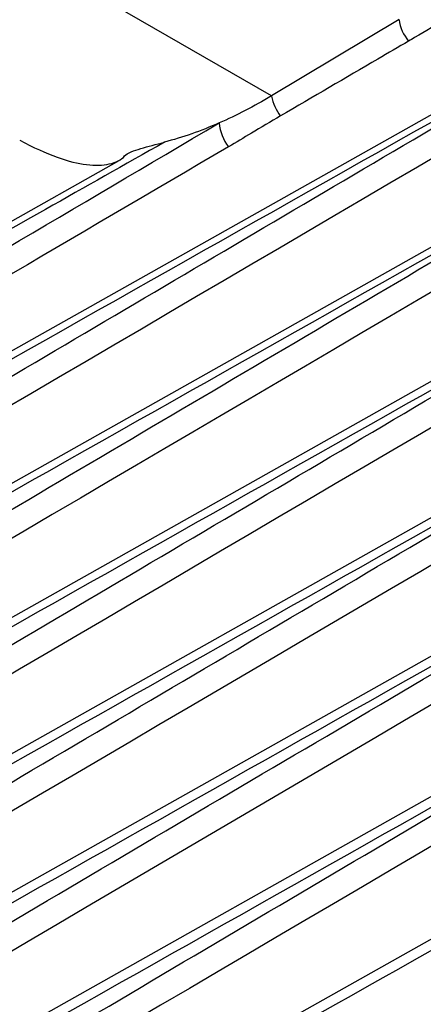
# Model space of a CAD drawing. Header units: millimetres. Extents: x -3.03 to 0.78, y -0.23 to 0.59.
# Tile 129 of 165: x 0.51997 to 0.52221, y 0.34129 to 0.34675. Entities that reach past the tile are written whole.
import ezdxf

# ---------------------------------------------------------------- set-up
doc = ezdxf.new("R2010")
doc.units = ezdxf.units.MM

msp = doc.modelspace()

# ---------------------------------------------------------------- linework, layer by layer
at = {"color": 7, "linetype": 'Continuous', "lineweight": 25}
for p, q in [((0.516051, 0.34273), (0.528708, 0.349857)), ((0.516078, 0.342013), (0.528948, 0.34926)), ((0.516122, 0.341293), (0.529212, 0.348665)), ((0.516184, 0.340573), (0.529435, 0.348035)), ((0.516264, 0.339851), (0.529484, 0.347295)), ((0.521365, 0.346324), (0.519725, 0.347271)), ((0.522072, 0.346747), (0.521365, 0.346324)), ((0.516362, 0.339128), (0.529543, 0.34655)), ((0.516033, 0.343439), (0.520522, 0.345967)), ((0.516937, 0.338662), (0.529613, 0.3458))]:
    msp.add_line(p, q, dxfattribs=at)
for centre, radius, start, end in [((0.522311, 0.346781), 0.0002419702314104, 188.179318, 219.276676), ((0.521607, 0.346367), 0.0002454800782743, 190.110705, 218.835967), ((0.521307, 0.346189), 0.000231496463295, 183.523929, 219.200584)]:
    msp.add_arc(centre, radius, start, end, dxfattribs=at)
msp.add_ellipse((2.639831, 1.528876), major_axis=(2.14181108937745, 1.195953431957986), ratio=0.014532, start_param=3.265147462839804, end_param=3.293165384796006, dxfattribs=at)
for points, knots in [([(0.5286027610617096, 0.3497034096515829), (0.5284548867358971, 0.34961660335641), (0.5283070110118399, 0.3495297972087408), (0.5281591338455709, 0.3494429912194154), (0.5273871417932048, 0.3489898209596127), (0.5266151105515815, 0.3485366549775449), (0.5258430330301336, 0.3480834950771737), (0.5225817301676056, 0.3461693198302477), (0.5193196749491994, 0.3442552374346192), (0.5160558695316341, 0.3423414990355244)], [0.0001912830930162, 0.0001912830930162, 0.0001912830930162, 0.0001912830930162, 0.0008181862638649, 0.0008181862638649, 0.0008181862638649, 0.004090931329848, 0.004090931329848, 0.004090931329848, 0.017915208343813, 0.017915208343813, 0.017915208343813, 0.017915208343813]), ([(0.5288485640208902, 0.3491108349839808), (0.5287006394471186, 0.3490239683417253), (0.5285527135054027, 0.3489371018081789), (0.5284047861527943, 0.3488502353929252), (0.5276276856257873, 0.3483939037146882), (0.5268505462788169, 0.3479375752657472), (0.5260733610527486, 0.3474812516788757), (0.5227489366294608, 0.3455293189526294), (0.5194237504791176, 0.34357746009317), (0.5160967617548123, 0.3416259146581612)], [0.0001965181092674, 0.0001965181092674, 0.0001965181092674, 0.0001965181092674, 0.0008237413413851, 0.0008237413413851, 0.0008237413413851, 0.0041187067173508, 0.0041187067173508, 0.0041187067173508, 0.0182129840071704, 0.0182129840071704, 0.0182129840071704, 0.0182129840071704]), ([(0.5291180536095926, 0.3485203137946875), (0.5289698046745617, 0.3484332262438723), (0.5288215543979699, 0.348346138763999), (0.52867330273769, 0.3482590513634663), (0.527890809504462, 0.3477993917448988), (0.5271082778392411, 0.3473397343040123), (0.5263257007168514, 0.3468800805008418), (0.5229367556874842, 0.3448895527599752), (0.5195470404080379, 0.3428990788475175), (0.5161554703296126, 0.3409088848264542)], [0.0002008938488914, 0.0002008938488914, 0.0002008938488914, 0.0002008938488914, 0.0008296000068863, 0.0008296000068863, 0.0008296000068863, 0.0041480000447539, 0.0041480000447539, 0.0041480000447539, 0.0185183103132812, 0.0185183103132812, 0.0185183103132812, 0.0185183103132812]), ([(0.529383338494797, 0.3479156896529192), (0.5292217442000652, 0.3478207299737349), (0.5290601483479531, 0.3477257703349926), (0.528898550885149, 0.3476308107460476), (0.5281119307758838, 0.3471685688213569), (0.527325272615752, 0.3467063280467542), (0.5265385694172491, 0.3462440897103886), (0.5231041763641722, 0.3442261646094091), (0.5196690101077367, 0.3422082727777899), (0.5162319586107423, 0.3401906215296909)], [0.0001486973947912, 0.0001486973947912, 0.0001486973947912, 0.0001486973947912, 0.0008341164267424, 0.0008341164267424, 0.0008341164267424, 0.0041705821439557, 0.0041705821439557, 0.0041705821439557, 0.0187360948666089, 0.0187360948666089, 0.0187360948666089, 0.0187360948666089]), ([(0.5294377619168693, 0.3471757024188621), (0.5292761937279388, 0.3470807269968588), (0.529114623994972, 0.3469857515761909), (0.5289530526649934, 0.3468907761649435), (0.5281665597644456, 0.3464284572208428), (0.5273800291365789, 0.3459661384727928), (0.52659345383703, 0.3455038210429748), (0.5231721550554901, 0.3434929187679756), (0.5197500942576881, 0.341482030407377), (0.5163261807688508, 0.3394713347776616)], [0.0001486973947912, 0.0001486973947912, 0.0001486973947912, 0.0001486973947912, 0.0008341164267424, 0.0008341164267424, 0.0008341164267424, 0.0041705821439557, 0.0041705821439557, 0.0041705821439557, 0.0186829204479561, 0.0186829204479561, 0.0186829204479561, 0.0186829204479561]), ([(0.516009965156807, 0.3424605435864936), (0.5161538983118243, 0.3425455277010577), (0.5162978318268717, 0.3426305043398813), (0.5164417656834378, 0.3427154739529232), (0.5172060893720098, 0.343166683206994), (0.5179704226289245, 0.3436176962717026), (0.5187347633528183, 0.3440685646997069), (0.519909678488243, 0.3447616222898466), (0.5210846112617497, 0.3454543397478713), (0.5222595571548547, 0.3461468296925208), (0.5224854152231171, 0.3462799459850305), (0.5227112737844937, 0.3464130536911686), (0.52293713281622, 0.3465461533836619), (0.5232305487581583, 0.3467190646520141), (0.5235239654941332, 0.3468919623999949), (0.5238173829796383, 0.3470648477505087)], [0.0002001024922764, 0.0002001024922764, 0.0002001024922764, 0.0002001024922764, 0.0008109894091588, 0.0008109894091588, 0.0008109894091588, 0.0040549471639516, 0.0040549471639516, 0.0040549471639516, 0.009041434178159, 0.009041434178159, 0.009041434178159, 0.0099999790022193, 0.0099999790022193, 0.0099999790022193, 0.0112452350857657, 0.0112452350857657, 0.0112452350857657, 0.0112452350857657]), ([(0.5238173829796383, 0.3470648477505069), (0.523747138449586, 0.347025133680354), (0.5236768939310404, 0.3469854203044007), (0.5236066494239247, 0.3469457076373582), (0.5215370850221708, 0.3457756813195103), (0.5194675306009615, 0.3446062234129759), (0.5173979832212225, 0.3434379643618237)], [0.0051886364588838, 0.0051886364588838, 0.0051886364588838, 0.0051886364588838, 0.0054865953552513, 0.0054865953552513, 0.0054865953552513, 0.0142651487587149, 0.0142651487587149, 0.0142651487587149, 0.0142651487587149]), ([(0.522341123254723, 0.3467544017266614), (0.5222799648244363, 0.3467185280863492), (0.5222184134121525, 0.3466831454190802), (0.5221571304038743, 0.3466474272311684), (0.5221461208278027, 0.3466410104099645), (0.5221351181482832, 0.34663458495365), (0.5221241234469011, 0.3466281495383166)], [0, 0, 0, 0, 0.000259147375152, 0.000259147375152, 0.000259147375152, 0.0003057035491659, 0.0003057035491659, 0.0003057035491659, 0.0003057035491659]), ([(0.5221241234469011, 0.3466281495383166), (0.5220673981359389, 0.3465949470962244), (0.5220106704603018, 0.3465617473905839), (0.5219539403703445, 0.3465285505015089), (0.5217744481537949, 0.3464235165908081), (0.5215949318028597, 0.3463185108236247), (0.5214153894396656, 0.3462135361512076)], [0, 0, 0, 0, 0.000240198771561, 0.000240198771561, 0.000240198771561, 0.0010001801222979, 0.0010001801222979, 0.0010001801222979, 0.0010001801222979]), ([(0.5295028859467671, 0.3464307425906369), (0.5293413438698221, 0.3463357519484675), (0.5291798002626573, 0.3462407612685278), (0.5290182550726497, 0.3461457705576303), (0.5282318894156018, 0.3456833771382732), (0.5274454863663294, 0.3452209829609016), (0.5266590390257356, 0.3447585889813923), (0.5232531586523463, 0.3427560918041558), (0.5198465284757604, 0.3407535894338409), (0.516438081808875, 0.338751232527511)], [0.0001486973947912, 0.0001486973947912, 0.0001486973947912, 0.0001486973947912, 0.0008341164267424, 0.0008341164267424, 0.0008341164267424, 0.0041705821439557, 0.0041705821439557, 0.0041705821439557, 0.0186198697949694, 0.0186198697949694, 0.0186198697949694, 0.0186198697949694]), ([(0.5160472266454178, 0.3417436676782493), (0.5161911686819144, 0.3418286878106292), (0.5163351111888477, 0.3419137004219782), (0.5164790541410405, 0.3419987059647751), (0.5172435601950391, 0.342450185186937), (0.518008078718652, 0.3429014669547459), (0.5187726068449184, 0.3433526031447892), (0.519982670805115, 0.344066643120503), (0.5211927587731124, 0.3447803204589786), (0.5224028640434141, 0.3454937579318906), (0.5226293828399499, 0.3456273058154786), (0.5228559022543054, 0.3457608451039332), (0.5230824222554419, 0.3458943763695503), (0.5233345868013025, 0.3460430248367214), (0.5235867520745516, 0.3461916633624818), (0.523838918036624, 0.3463402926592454)], [0.0002002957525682, 0.0002002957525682, 0.0002002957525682, 0.0002002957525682, 0.000811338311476, 0.000811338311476, 0.000811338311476, 0.0040566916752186, 0.0040566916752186, 0.0040566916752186, 0.0091933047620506, 0.0091933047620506, 0.0091933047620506, 0.0101548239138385, 0.0101548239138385, 0.0101548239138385, 0.0112251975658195, 0.0112251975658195, 0.0112251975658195, 0.0112251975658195]), ([(0.5238389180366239, 0.3463402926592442), (0.5237686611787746, 0.3463005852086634), (0.5236984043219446, 0.346260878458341), (0.5236281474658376, 0.3462211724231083), (0.5215582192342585, 0.34505134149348), (0.5194882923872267, 0.3438820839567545), (0.5174183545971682, 0.3427140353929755)], [0.0051886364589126, 0.0051886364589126, 0.0051886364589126, 0.0051886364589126, 0.0054865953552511, 0.0054865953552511, 0.0054865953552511, 0.0142651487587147, 0.0142651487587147, 0.0142651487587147, 0.0142651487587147]), ([(0.5214153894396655, 0.3462135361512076), (0.5213611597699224, 0.34618182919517), (0.5213072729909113, 0.3461496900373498), (0.5212534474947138, 0.3461174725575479), (0.5212114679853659, 0.346092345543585), (0.5211694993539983, 0.3460672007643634), (0.521127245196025, 0.3460424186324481)], [0, 0, 0, 0, 0.0002295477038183, 0.0002295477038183, 0.0002295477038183, 0.0004085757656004, 0.0004085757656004, 0.0004085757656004, 0.0004085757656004]), ([(0.5159905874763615, 0.3431757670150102), (0.5161345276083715, 0.3432607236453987), (0.5162784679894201, 0.3433456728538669), (0.5164224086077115, 0.3434306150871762), (0.5171867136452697, 0.343881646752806), (0.5179510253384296, 0.3443324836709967), (0.5187153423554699, 0.3447831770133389), (0.5195020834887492, 0.3452470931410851), (0.5202888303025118, 0.3457108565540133), (0.5210755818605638, 0.3461745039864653)], [0.0002000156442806, 0.0002000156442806, 0.0002000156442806, 0.0002000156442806, 0.0008108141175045, 0.0008108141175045, 0.0008108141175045, 0.0040540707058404, 0.0040540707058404, 0.0040540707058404, 0.0073924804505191, 0.0073924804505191, 0.0073924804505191, 0.0073924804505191]), ([(0.5207725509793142, 0.3460680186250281), (0.520552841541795, 0.3459438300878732), (0.520333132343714, 0.3458196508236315), (0.5201134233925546, 0.3456954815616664), (0.5192345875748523, 0.3451988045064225), (0.5183557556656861, 0.3447022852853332), (0.5174769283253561, 0.3442059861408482), (0.5169807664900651, 0.3439257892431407), (0.5164846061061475, 0.3436456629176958), (0.515988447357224, 0.3433656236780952)], [0, 0, 0, 0, 0.0009321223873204, 0.0009321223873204, 0.0009321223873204, 0.0046606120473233, 0.0046606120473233, 0.0046606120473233, 0.0067656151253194, 0.0067656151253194, 0.0067656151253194, 0.0067656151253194]), ([(0.5199707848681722, 0.3460783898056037), (0.5200465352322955, 0.3460390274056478), (0.5201160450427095, 0.3460073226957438), (0.5202395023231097, 0.3459627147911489), (0.5202927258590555, 0.3459496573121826), (0.5203890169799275, 0.3459379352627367), (0.5204311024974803, 0.3459394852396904), (0.5205029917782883, 0.3459554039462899), (0.5205343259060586, 0.3459698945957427), (0.5205519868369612, 0.3459918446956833)], [0, 0, 0, 0, 0.25, 0.25, 0.5, 0.5, 0.75, 0.75, 1, 1, 1, 1]), ([(0.5205519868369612, 0.3459918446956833), (0.5205663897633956, 0.3460097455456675), (0.5206028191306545, 0.3460209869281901), (0.5206810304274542, 0.346044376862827), (0.5207254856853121, 0.3460556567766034), (0.5207725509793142, 0.3460680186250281)], [0, 0, 0, 0, 0.5, 0.5, 1, 1, 1, 1]), ([(0.5295198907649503, 0.3456921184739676), (0.527589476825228, 0.3446020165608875), (0.5256590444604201, 0.3435122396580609), (0.5237285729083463, 0.3424230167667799), (0.5234955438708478, 0.3422915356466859), (0.5232625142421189, 0.3421600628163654), (0.5230294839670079, 0.342028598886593), (0.5220973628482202, 0.3415027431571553), (0.5211652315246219, 0.3409770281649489), (0.5202330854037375, 0.3404515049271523), (0.518977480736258, 0.3397436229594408), (0.5177218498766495, 0.3390360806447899), (0.516466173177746, 0.3383290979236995)], [0.0001500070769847, 0.0001500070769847, 0.0001500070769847, 0.0001500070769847, 0.0083299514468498, 0.0083299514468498, 0.0083299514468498, 0.0093173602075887, 0.0093173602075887, 0.0093173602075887, 0.0132669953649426, 0.0132669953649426, 0.0132669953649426, 0.0185871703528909, 0.0185871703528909, 0.0185871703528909, 0.0185871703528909]), ([(0.5161023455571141, 0.3410253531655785), (0.5162463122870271, 0.3411104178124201), (0.5163902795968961, 0.3411954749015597), (0.5165342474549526, 0.3412805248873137), (0.5172990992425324, 0.3417323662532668), (0.5180639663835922, 0.3421840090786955), (0.5188288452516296, 0.342635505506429), (0.5200747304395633, 0.3433709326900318), (0.5213206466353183, 0.3441059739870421), (0.5225665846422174, 0.3448407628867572), (0.5227938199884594, 0.3449747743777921), (0.5230210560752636, 0.3451087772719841), (0.5232482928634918, 0.3452427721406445), (0.5234559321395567, 0.3453652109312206), (0.5236635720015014, 0.3454876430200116), (0.5238712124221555, 0.3456100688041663)], [0.000200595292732, 0.000200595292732, 0.000200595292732, 0.000200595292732, 0.0008118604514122, 0.0008118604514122, 0.0008118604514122, 0.0040593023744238, 0.0040593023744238, 0.0040593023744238, 0.0093489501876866, 0.0093489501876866, 0.0093489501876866, 0.0103136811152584, 0.0103136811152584, 0.0103136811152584, 0.011195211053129, 0.011195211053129, 0.011195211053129, 0.011195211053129]), ([(0.5238712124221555, 0.3456100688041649), (0.5238009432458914, 0.3455703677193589), (0.5237306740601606, 0.3455306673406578), (0.5236604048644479, 0.3454909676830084), (0.5215901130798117, 0.3443213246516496), (0.5195198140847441, 0.3431522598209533), (0.5174494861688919, 0.3419844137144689)], [0.0051886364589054, 0.0051886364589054, 0.0051886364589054, 0.0051886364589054, 0.0054865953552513, 0.0054865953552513, 0.0054865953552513, 0.0142651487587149, 0.0142651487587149, 0.0142651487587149, 0.0142651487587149]), ([(0.5161752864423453, 0.340305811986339), (0.5163192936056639, 0.3403909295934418), (0.5164633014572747, 0.3404760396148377), (0.5166073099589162, 0.3405611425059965), (0.5173726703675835, 0.3410134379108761), (0.5181380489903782, 0.3414655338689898), (0.518903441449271, 0.3419174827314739), (0.5201782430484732, 0.3426702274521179), (0.521453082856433, 0.3434225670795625), (0.5227279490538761, 0.344174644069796), (0.5229558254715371, 0.3443090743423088), (0.5231837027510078, 0.344443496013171), (0.523411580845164, 0.3445779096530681), (0.5235791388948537, 0.3446767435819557), (0.5237466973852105, 0.3447755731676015), (0.5239142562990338, 0.3448743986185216)], [0.0002010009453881, 0.0002010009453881, 0.0002010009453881, 0.0002010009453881, 0.0008125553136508, 0.0008125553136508, 0.0008125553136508, 0.0040627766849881, 0.0040627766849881, 0.0040627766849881, 0.0094761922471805, 0.0094761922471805, 0.0094761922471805, 0.0104438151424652, 0.0104438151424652, 0.0104438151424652, 0.0111553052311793, 0.0111553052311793, 0.0111553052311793, 0.0111553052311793]), ([(0.5239142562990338, 0.3448743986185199), (0.5238439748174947, 0.3448347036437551), (0.5237736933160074, 0.3447950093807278), (0.5237034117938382, 0.3447553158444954), (0.5216327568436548, 0.3435858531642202), (0.519562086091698, 0.3424169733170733), (0.517491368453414, 0.3412493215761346)], [0.0051886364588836, 0.0051886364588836, 0.0051886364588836, 0.0051886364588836, 0.0054865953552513, 0.0054865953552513, 0.0054865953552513, 0.0142651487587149, 0.0142651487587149, 0.0142651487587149, 0.0142651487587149]), ([(0.5162660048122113, 0.3395852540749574), (0.5164100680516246, 0.3396704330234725), (0.5165541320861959, 0.3397556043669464), (0.5166981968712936, 0.3398407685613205), (0.5174642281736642, 0.3402936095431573), (0.5182302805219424, 0.3407462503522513), (0.5189963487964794, 0.3411987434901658), (0.5202641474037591, 0.3419475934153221), (0.5215319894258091, 0.3426960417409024), (0.5227998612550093, 0.3434442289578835), (0.5230278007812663, 0.3435787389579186), (0.5232557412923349, 0.3437132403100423), (0.5234836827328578, 0.3438477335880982), (0.5236451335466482, 0.3439429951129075), (0.5238065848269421, 0.3440382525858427), (0.5239680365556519, 0.3441335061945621)], [0.0002015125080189, 0.0002015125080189, 0.0002015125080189, 0.0002015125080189, 0.0008134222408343, 0.0008134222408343, 0.0008134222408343, 0.0040671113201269, 0.0040671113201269, 0.0040671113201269, 0.0094517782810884, 0.0094517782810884, 0.0094517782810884, 0.0104198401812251, 0.0104198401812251, 0.0104198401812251, 0.0111055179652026, 0.0111055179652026, 0.0111055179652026, 0.0111055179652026]), ([(0.523968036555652, 0.3441335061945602), (0.5238977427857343, 0.3440938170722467), (0.5238274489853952, 0.3440541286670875), (0.5237571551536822, 0.3440144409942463), (0.5216861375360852, 0.3428451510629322), (0.5196150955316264, 0.3416764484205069), (0.5175439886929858, 0.3405089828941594)], [0.0051886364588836, 0.0051886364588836, 0.0051886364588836, 0.0051886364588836, 0.0054865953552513, 0.0054865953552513, 0.0054865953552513, 0.0142651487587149, 0.0142651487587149, 0.0142651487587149, 0.0142651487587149]), ([(0.5163744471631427, 0.3388638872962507), (0.5165185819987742, 0.3389491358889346), (0.5166627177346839, 0.3390343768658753), (0.5168068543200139, 0.3391196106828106), (0.5175737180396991, 0.3395730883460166), (0.5183406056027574, 0.3400263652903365), (0.5191075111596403, 0.3404794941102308), (0.5203669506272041, 0.3412236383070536), (0.5216264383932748, 0.3419673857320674), (0.5228859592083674, 0.342710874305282), (0.523113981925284, 0.342845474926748), (0.5233420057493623, 0.3429800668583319), (0.5235700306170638, 0.3431146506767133), (0.5237241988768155, 0.3432056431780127), (0.5238783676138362, 0.3432966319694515), (0.5240325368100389, 0.3433876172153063)], [0.0002021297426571, 0.0002021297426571, 0.0002021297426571, 0.0002021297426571, 0.0008144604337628, 0.0008144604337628, 0.0008144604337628, 0.0040723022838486, 0.0040723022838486, 0.0040723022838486, 0.009422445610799, 0.009422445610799, 0.009422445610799, 0.0103910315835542, 0.0103910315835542, 0.0103910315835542, 0.0110458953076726, 0.0110458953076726, 0.0110458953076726, 0.0110458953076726]), ([(0.524032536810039, 0.3433876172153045), (0.5239622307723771, 0.3433479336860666), (0.5238919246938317, 0.3433082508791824), (0.5238216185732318, 0.3432685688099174), (0.5217502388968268, 0.3420994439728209), (0.5196788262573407, 0.3409309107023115), (0.5176073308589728, 0.3397636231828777)], [0.0051886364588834, 0.0051886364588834, 0.0051886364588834, 0.0051886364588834, 0.0054865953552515, 0.0054865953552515, 0.0054865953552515, 0.0142651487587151, 0.0142651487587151, 0.0142651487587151, 0.0142651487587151])]:
    msp.add_open_spline(points, degree=3, knots=knots, dxfattribs=at)
for points in [[(0.521364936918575, 0.3463243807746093), (0.5212675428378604, 0.3462661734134), (0.5211711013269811, 0.3462163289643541), (0.5210755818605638, 0.3461745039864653)], [(0.5210755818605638, 0.3461745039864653), (0.5209735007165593, 0.3461298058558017), (0.5208724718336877, 0.3460942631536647), (0.5207725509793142, 0.3460680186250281)], [(0.5211272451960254, 0.3460424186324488), (0.5194294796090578, 0.3450466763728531), (0.517731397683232, 0.3440509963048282), (0.5160328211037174, 0.3430554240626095)]]:
    msp.add_open_spline(points, degree=3, dxfattribs=at)

doc.saveas('drawing.dxf')
